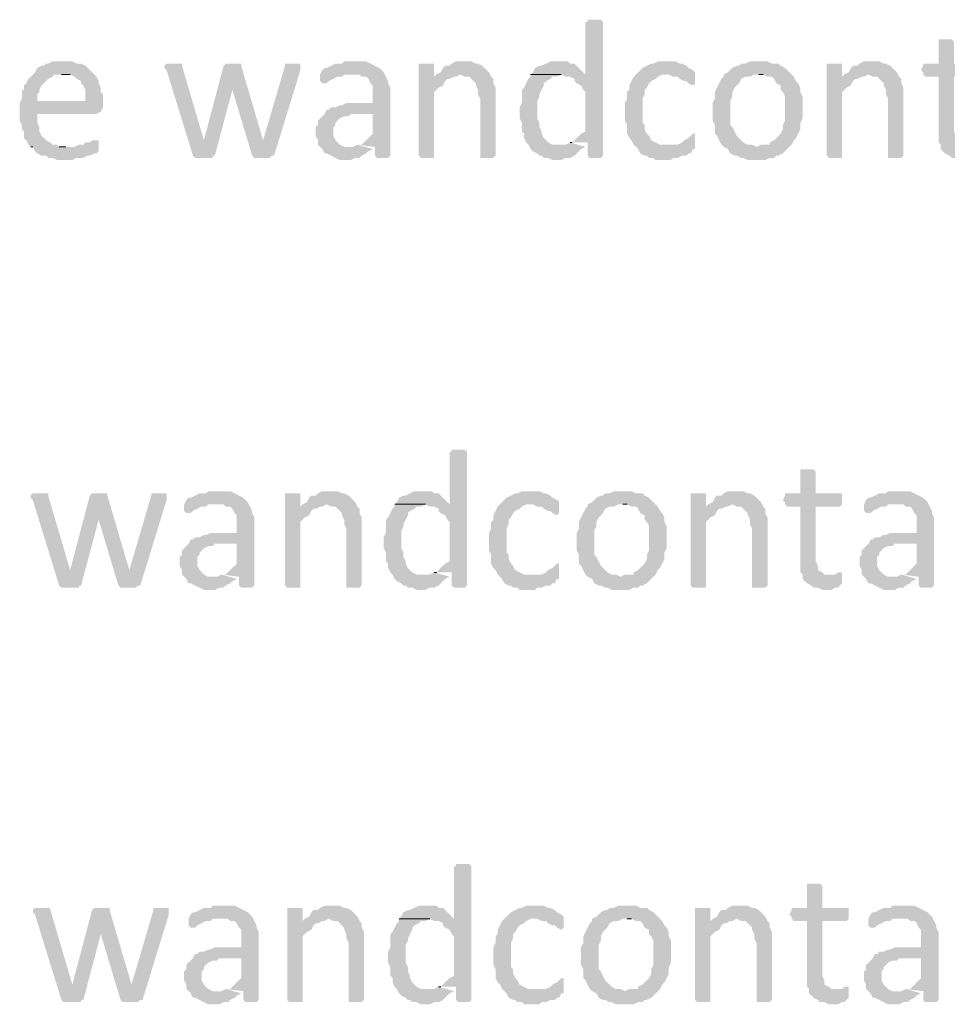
# Model space of a CAD drawing. Header units: millimetres. Extents: x -197899 to 120983, y -4228 to 45370.
# Tile 143 of 200: x -133171 to -131380, y 26245 to 28146. Entities that reach past the tile are written whole.
import ezdxf

# ---------------------------------------------------------------- set-up
doc = ezdxf.new("R2010")
doc.units = ezdxf.units.MM
for name, color, linetype in [('AL63----', 7, 'Continuous'), ('PDF_Geometry', 8, 'Continuous'), ('PDF_Solid Fills', 8, 'Continuous')]:
    doc.layers.add(name, color=color, linetype=linetype)

# ---------------------------------------------------------------- blocks, each defined once
blk = doc.blocks.new('A$C01523A58')
at = {"layer": 'PDF_Solid Fills'}
for points in [[(30111.6, -1007.6), (30099, -1007.6), (30099, -1011.8), (30094.7, -1011.8), (30094.7, -1113.4), (29988.9, -1113.4), (30048.1, -1113.4), (30056.6, -1117.6), (30065.1, -1117.6), (30073.6, -1121.8), (30073.6, -1126.1), (30077.8, -1130.3), (30086.2, -1134.6), (30090.5, -1143), (30094.7, -1147.2), (30094.7, -1223.5), (30086.2, -1227.7), (30082, -1231.9), (30082, -1231.9), (30073.6, -1240.4), (30069.3, -1244.6), (30065.1, -1244.6), (30099, -1244.6), (30099, -1270), (30099, -1270), (30103.1, -1274.3), (30124.4, -1274.3), (30128.5, -1270), (30128.5, -1011.8), (30128.5, -1011.8), (30124.4, -1007.6), (30120.1, -1007.6)], [(30788.9, -1045.7), (30776.3, -1045.7), (30776.3, -1049.9), (30776.3, -1092.3), (30746.6, -1092.3), (30746.6, -1096.4), (30742.4, -1104.9), (30746.6, -1109.2), (30746.6, -1113.4), (30750.9, -1117.6), (30776.3, -1117.6), (30776.3, -1244.6), (30780.5, -1248.9), (30780.5, -1257.3), (30784.7, -1261.6), (30788.9, -1265.8), (30797.4, -1270), (30801.7, -1274.3), (30810.1, -1274.3), (30818.6, -1278.5), (30835.5, -1278.5), (30844, -1274.3), (30848.2, -1274.3), (30852.5, -1270), (30856.7, -1265.8), (30856.7, -1253.1), (30831.3, -1248.9), (30822.8, -1248.9), (30818.6, -1244.6), (30810.1, -1240.4), (30810.1, -1231.9), (30805.9, -1223.5), (30805.9, -1117.6), (30852.5, -1117.6), (30856.7, -1113.4), (30856.7, -1092.3), (30805.9, -1092.3), (30805.9, -1049.9), (30805.9, -1049.9), (30801.7, -1045.7), (30797.4, -1045.7)], [(29087.2, -1088), (29066, -1088), (29057.6, -1092.3), (29053.3, -1092.3), (29049.1, -1096.4), (29044.8, -1096.4), (29036.3, -1100.7), (29032.1, -1109.2), (29027.9, -1113.4), (29023.7, -1117.6), (29019.4, -1121.8), (29015.2, -1130.3), (29010.9, -1134.6), (29010.9, -1143), (29006.7, -1143), (29006.7, -1160), (29002.5, -1168.4), (29036.3, -1164.2), (29036.3, -1151.5), (29040.6, -1147.2), (29040.6, -1143), (29044.8, -1134.6), (29049.1, -1130.3), (29053.3, -1126.1), (29057.6, -1121.8), (29066, -1117.6), (29070.2, -1113.4), (29146.4, -1113.4), (29142.2, -1109.2), (29133.7, -1100.7), (29129.5, -1096.4), (29121, -1092.3), (29112.5, -1092.3), (29104.1, -1088), (29095.6, -1088)], [(29298.9, -1092.3), (29286.1, -1092.3), (29281.9, -1096.4), (29281.9, -1100.7), (29286.1, -1104.9), (29336.9, -1270), (29358.1, -1240.4), (29358.1, -1240.4), (29315.8, -1096.4), (29315.8, -1092.3), (29307.3, -1092.3)], [(29396.2, -1096.4), (29358.1, -1240.4), (29358.1, -1240.4), (29336.9, -1270), (29336.9, -1270), (29341.2, -1274.3), (29375.1, -1274.3), (29375.1, -1270), (29379.2, -1270), (29413.1, -1143), (29413.1, -1143)], [(29413.1, -1092.3), (29400.4, -1092.3), (29396.2, -1096.4), (29413.1, -1143), (29413.1, -1143), (29451.2, -1270), (29472.4, -1240.4), (29472.4, -1240.4), (29430.1, -1096.4), (29430.1, -1092.3), (29421.6, -1092.3)], [(29531.7, -1092.3), (29514.7, -1092.3), (29514.7, -1096.4), (29472.4, -1240.4), (29472.4, -1240.4), (29451.2, -1270), (29451.2, -1270), (29455.5, -1274.3), (29485.1, -1274.3), (29489.3, -1270), (29493.6, -1270), (29544.4, -1104.9), (29544.4, -1092.3), (29535.9, -1092.3)], [(29650.2, -1088), (29629, -1088), (29624.8, -1092.3), (29612.1, -1092.3), (29603.6, -1096.4), (29595.1, -1100.7), (29591, -1100.7), (29586.7, -1104.9), (29582.5, -1113.4), (29658.7, -1113.4), (29662.9, -1117.6), (29671.3, -1117.6), (29675.6, -1121.8), (29679.8, -1130.3), (29684.1, -1134.6), (29684.1, -1168.4), (29633.3, -1168.4), (29624.8, -1172.7), (29620.5, -1172.7), (29612.1, -1176.9), (29603.6, -1176.9), (29599.4, -1181.1), (29595.1, -1181.1), (29591, -1189.6), (29684.1, -1189.6), (29684.1, -1227.7), (29679.8, -1231.9), (29675.6, -1236.1), (29667.2, -1244.6), (29662.9, -1248.9), (29654.4, -1248.9), (29688.3, -1253.1), (29688.3, -1270), (29692.6, -1274.3), (29713.7, -1274.3), (29717.9, -1270), (29717.9, -1138.8), (29713.7, -1130.3), (29713.7, -1126.1), (29713.7, -1126.1), (29709.5, -1117.6), (29705.2, -1109.2), (29701, -1104.9), (29701, -1104.9), (29696.8, -1100.7), (29688.3, -1096.4), (29679.8, -1092.3), (29679.8, -1092.3), (29671.3, -1088), (29658.7, -1088)], [(29785.7, -1092.3), (29773, -1092.3), (29773, -1270), (29773, -1270), (29777.2, -1274.3), (29802.6, -1274.3), (29802.6, -1270), (29802.6, -1147.2), (29806.9, -1143), (29811.1, -1138.8), (29819.5, -1134.6), (29823.8, -1126.1), (29828, -1121.8), (29832.3, -1121.8), (29802.6, -1117.6), (29802.6, -1092.3), (29794.1, -1092.3)], [(29861.8, -1088), (29844.9, -1088), (29836.4, -1092.3), (29832.3, -1096.4), (29823.8, -1096.4), (29819.5, -1100.7), (29815.3, -1109.2), (29806.9, -1113.4), (29853.4, -1113.4), (29861.8, -1117.6), (29870.3, -1117.6), (29874.6, -1121.8), (29883.1, -1130.3), (29883.1, -1134.6), (29887.2, -1143), (29887.2, -1151.5), (29891.5, -1160), (29891.5, -1270), (29891.5, -1274.3), (29916.9, -1274.3), (29921.1, -1270), (29921.1, -1164.2), (29921.1, -1138.8), (29916.9, -1130.3), (29916.9, -1121.8), (29912.6, -1117.6), (29908.5, -1109.2), (29908.5, -1109.2), (29900, -1100.7), (29895.7, -1096.4), (29887.2, -1092.3), (29883.1, -1092.3), (29874.6, -1088), (29870.3, -1088)], [(30043.9, -1088), (30027, -1088), (30018.5, -1092.3), (30010, -1096.4), (30005.8, -1096.4), (29997.3, -1100.7), (29993.1, -1109.2), (29988.9, -1113.4), (30094.7, -1113.4), (30090.5, -1109.2), (30082, -1100.7), (30077.8, -1096.4), (30073.6, -1092.3), (30065.1, -1092.3), (30060.8, -1088), (30052.4, -1088)], [(30251.3, -1088), (30234.4, -1088), (30226, -1092.3), (30221.7, -1092.3), (30213.2, -1096.4), (30204.8, -1100.7), (30200.6, -1104.9), (30196.3, -1109.2), (30192.1, -1113.4), (30255.6, -1113.4), (30264, -1117.6), (30272.5, -1117.6), (30276.7, -1121.8), (30285.2, -1126.1), (30289.4, -1126.1), (30293.7, -1130.3), (30302.1, -1134.6), (30306.4, -1130.3), (30306.4, -1109.2), (30302.1, -1104.9), (30302.1, -1104.9), (30293.7, -1100.7), (30289.4, -1096.4), (30281, -1092.3), (30276.7, -1092.3), (30268.3, -1088), (30259.8, -1088)], [(30429.1, -1088), (30412.2, -1088), (30403.7, -1092.3), (30395.2, -1092.3), (30391, -1096.4), (30386.8, -1096.4), (30378.3, -1100.7), (30374.1, -1104.9), (30369.8, -1109.2), (30361.4, -1113.4), (30361.4, -1117.6), (30357.2, -1121.8), (30352.9, -1130.3), (30348.7, -1138.8), (30344.5, -1147.2), (30344.5, -1160), (30340.3, -1168.4), (30340.3, -1185.4), (30340.3, -1202.3), (30344.5, -1210.8), (30344.5, -1227.7), (30348.7, -1231.9), (30352.9, -1240.4), (30357.2, -1248.9), (30361.4, -1253.1), (30424.9, -1253.1), (30416.4, -1248.9), (30408, -1248.9), (30399.5, -1244.6), (30395.2, -1240.4), (30391, -1236.1), (30386.8, -1231.9), (30382.6, -1223.5), (30378.3, -1215), (30374.1, -1210.8), (30374.1, -1164.2), (30378.3, -1155.7), (30378.3, -1147.2), (30382.6, -1138.8), (30386.8, -1134.6), (30391, -1130.3), (30395.2, -1121.8), (30403.7, -1117.6), (30412.2, -1117.6), (30420.6, -1113.4), (30492.6, -1113.4), (30484.2, -1104.9), (30479.9, -1100.7), (30471.5, -1096.4), (30467.3, -1092.3), (30454.5, -1092.3), (30446.1, -1088), (30437.6, -1088)], [(30573.1, -1092.3), (30560.4, -1092.3), (30560.4, -1270), (30560.4, -1270), (30564.6, -1274.3), (30590, -1274.3), (30590, -1270), (30590, -1147.2), (30594.2, -1143), (30598.5, -1138.8), (30606.9, -1134.6), (30611.2, -1126.1), (30615.4, -1121.8), (30619.6, -1121.8), (30590, -1117.6), (30590, -1092.3), (30581.6, -1092.3)], [(30649.3, -1088), (30632.3, -1088), (30623.9, -1092.3), (30619.6, -1096.4), (30611.2, -1096.4), (30606.9, -1100.7), (30602.7, -1109.2), (30594.2, -1113.4), (30640.8, -1113.4), (30649.3, -1117.6), (30657.7, -1117.6), (30661.9, -1121.8), (30670.4, -1130.3), (30670.4, -1134.6), (30674.7, -1143), (30674.7, -1151.5), (30678.9, -1160), (30678.9, -1270), (30678.9, -1274.3), (30704.3, -1274.3), (30708.6, -1270), (30708.6, -1164.2), (30708.6, -1138.8), (30704.3, -1130.3), (30704.3, -1121.8), (30700.1, -1117.6), (30695.8, -1109.2), (30695.8, -1109.2), (30687.3, -1100.7), (30683.1, -1096.4), (30674.7, -1092.3), (30670.4, -1092.3), (30661.9, -1088), (30657.7, -1088)], [(29146.4, -1113.4), (29083, -1113.4), (29099.9, -1113.4), (29108.4, -1117.6), (29112.5, -1121.8), (29121, -1126.1), (29121, -1130.3), (29125.3, -1134.6), (29129.5, -1143), (29129.5, -1164.2), (29036.3, -1164.2), (29002.5, -1168.4), (29002.5, -1185.4), (29002.5, -1202.3), (29006.7, -1210.8), (29006.7, -1219.2), (29010.9, -1223.5), (29010.9, -1236.1), (29015.2, -1240.4), (29019.4, -1248.9), (29023.7, -1253.1), (29091.4, -1253.1), (29078.7, -1253.1), (29074.5, -1248.9), (29066, -1248.9), (29061.8, -1244.6), (29053.3, -1240.4), (29049.1, -1236.1), (29044.8, -1231.9), (29040.6, -1223.5), (29040.6, -1215), (29040.6, -1215), (29036.3, -1206.5), (29036.3, -1189.6), (29150.7, -1189.6), (29159.1, -1185.4), (29159.1, -1185.4), (29163.3, -1176.9), (29163.3, -1168.4), (29163.3, -1151.5), (29159.1, -1147.2), (29159.1, -1138.8), (29154.9, -1130.3), (29154.9, -1126.1), (29150.7, -1117.6)], [(29582.5, -1113.4), (29582.5, -1126.1), (29586.7, -1130.3), (29595.1, -1130.3), (29599.4, -1126.1), (29607.9, -1121.8), (29607.9, -1121.8), (29616.4, -1117.6), (29624.8, -1117.6), (29629, -1113.4), (29645.9, -1113.4)], [(29806.9, -1113.4), (29802.6, -1117.6), (29832.3, -1121.8), (29840.7, -1117.6), (29844.9, -1117.6), (29853.4, -1113.4)], [(29988.9, -1113.4), (29988.9, -1117.6), (29984.6, -1121.8), (29980.4, -1130.3), (29976.2, -1138.8), (29971.9, -1143), (29971.9, -1168.4), (29967.7, -1176.9), (29967.7, -1198.1), (29971.9, -1206.5), (29971.9, -1223.5), (29976.2, -1227.7), (29976.2, -1236.1), (29980.4, -1244.6), (29984.6, -1248.9), (29988.9, -1257.3), (29993.1, -1261.6), (30001.6, -1265.8), (30005.8, -1270), (30010, -1270), (30014.3, -1274.3), (30022.7, -1274.3), (30031.2, -1278.5), (30048.1, -1278.5), (30056.6, -1274.3), (30065.1, -1274.3), (30073.6, -1270), (30077.8, -1265.8), (30082, -1261.6), (30086.2, -1257.3), (30094.7, -1253.1), (30043.9, -1248.9), (30031.2, -1248.9), (30022.7, -1244.6), (30018.5, -1240.4), (30014.3, -1236.1), (30010, -1227.7), (30010, -1223.5), (30005.8, -1215), (30005.8, -1206.5), (30005.8, -1206.5), (30001.6, -1198.1), (30001.6, -1181.1), (30001.6, -1164.2), (30005.8, -1155.7), (30005.8, -1151.5), (30010, -1143), (30014.3, -1134.6), (30014.3, -1130.3), (30018.5, -1126.1), (30027, -1121.8), (30031.2, -1117.6), (30039.7, -1117.6), (30048.1, -1113.4)], [(30192.1, -1113.4), (30187.8, -1117.6), (30183.6, -1126.1), (30179.3, -1134.6), (30179.3, -1143), (30175.1, -1147.2), (30175.1, -1160), (30170.9, -1168.4), (30170.9, -1185.4), (30170.9, -1202.3), (30175.1, -1210.8), (30175.1, -1227.7), (30179.3, -1236.1), (30183.6, -1240.4), (30187.8, -1248.9), (30192.1, -1253.1), (30196.3, -1257.3), (30200.6, -1265.8), (30209, -1270), (30213.2, -1270), (30217.5, -1274.3), (30226, -1274.3), (30230.2, -1278.5), (30259.8, -1278.5), (30264, -1274.3), (30272.5, -1274.3), (30281, -1270), (30289.4, -1270), (30293.7, -1265.8), (30297.9, -1265.8), (30302.1, -1257.3), (30306.4, -1257.3), (30306.4, -1253.1), (30251.3, -1248.9), (30238.6, -1248.9), (30230.2, -1244.6), (30230.2, -1244.6), (30221.7, -1240.4), (30217.5, -1231.9), (30213.2, -1227.7), (30209, -1219.2), (30209, -1210.8), (30204.8, -1206.5), (30204.8, -1160), (30209, -1151.5), (30209, -1143), (30213.2, -1138.8), (30217.5, -1130.3), (30217.5, -1130.3), (30221.7, -1126.1), (30230.2, -1121.8), (30234.4, -1117.6), (30242.9, -1113.4), (30251.3, -1113.4)], [(30492.6, -1113.4), (30429.1, -1113.4), (30437.6, -1113.4), (30446.1, -1117.6), (30454.5, -1117.6), (30458.8, -1121.8), (30463, -1130.3), (30471.5, -1134.6), (30471.5, -1143), (30475.7, -1147.2), (30479.9, -1155.7), (30479.9, -1202.3), (30475.7, -1210.8), (30475.7, -1219.2), (30471.5, -1227.7), (30467.3, -1231.9), (30463, -1236.1), (30458.8, -1240.4), (30450.3, -1244.6), (30450.3, -1248.9), (30433.4, -1248.9), (30424.9, -1253.1), (30361.4, -1253.1), (30369.8, -1257.3), (30374.1, -1265.8), (30382.6, -1270), (30386.8, -1270), (30395.2, -1274.3), (30399.5, -1274.3), (30408, -1278.5), (30441.8, -1278.5), (30450.3, -1274.3), (30458.8, -1274.3), (30463, -1270), (30467.3, -1270), (30475.7, -1265.8), (30479.9, -1261.6), (30484.2, -1257.3), (30492.6, -1248.9), (30492.6, -1248.9), (30496.9, -1240.4), (30501.1, -1236.1), (30505.3, -1227.7), (30509.6, -1219.2), (30509.6, -1206.5), (30513.8, -1198.1), (30513.8, -1181.1), (30513.8, -1155.7), (30509.6, -1147.2), (30509.6, -1138.8), (30505.3, -1130.3), (30501.1, -1126.1), (30496.9, -1117.6)], [(30594.2, -1113.4), (30590, -1117.6), (30619.6, -1121.8), (30628.1, -1117.6), (30632.3, -1117.6), (30640.8, -1113.4)], [(29591, -1189.6), (29586.7, -1193.8), (29582.5, -1198.1), (29578.2, -1202.3), (29578.2, -1210.8), (29574, -1215), (29574, -1231.9), (29578.2, -1240.4), (29578.2, -1248.9), (29582.5, -1253.1), (29586.7, -1257.3), (29591, -1265.8), (29595.1, -1265.8), (29603.6, -1270), (29612.1, -1274.3), (29612.1, -1274.3), (29620.5, -1278.5), (29641.8, -1278.5), (29650.2, -1274.3), (29658.7, -1274.3), (29662.9, -1270), (29662.9, -1270), (29671.3, -1265.8), (29675.6, -1261.6), (29684.1, -1257.3), (29641.8, -1253.1), (29629, -1253.1), (29620.5, -1248.9), (29616.4, -1244.6), (29616.4, -1244.6), (29612.1, -1240.4), (29607.9, -1231.9), (29607.9, -1215), (29612.1, -1210.8), (29612.1, -1206.5), (29620.5, -1198.1), (29620.5, -1198.1), (29629, -1193.8), (29637.5, -1193.8), (29641.8, -1189.6), (29684.1, -1189.6)], [(30302.1, -1227.7), (30297.9, -1231.9), (30293.7, -1236.1), (30285.2, -1240.4), (30285.2, -1240.4), (30281, -1244.6), (30272.5, -1248.9), (30251.3, -1248.9), (30306.4, -1253.1), (30306.4, -1227.7)], [(29150.7, -1240.4), (29142.2, -1240.4), (29137.9, -1244.6), (29129.5, -1244.6), (29125.3, -1248.9), (29116.8, -1248.9), (29108.4, -1253.1), (29023.7, -1253.1), (29027.9, -1253.1), (29032.1, -1261.6), (29036.3, -1265.8), (29044.8, -1270), (29053.3, -1270), (29057.6, -1274.3), (29066, -1274.3), (29074.5, -1278.5), (29104.1, -1278.5), (29112.5, -1274.3), (29125.3, -1274.3), (29133.7, -1270), (29137.9, -1270), (29146.4, -1265.8), (29150.7, -1265.8), (29154.9, -1261.6), (29154.9, -1257.3), (29154.9, -1240.4)], [(29849.2, -1837.3), (29836.4, -1837.3), (29836.4, -1841.6), (29832.3, -1841.6), (29832.3, -1943.1), (29726.4, -1943.1), (29785.7, -1943.1), (29794.1, -1947.4), (29802.6, -1947.4), (29811.1, -1951.6), (29811.1, -1955.8), (29815.3, -1960.1), (29823.8, -1964.3), (29828, -1972.8), (29832.3, -1977), (29832.3, -2053.2), (29823.8, -2057.5), (29819.5, -2061.6), (29819.5, -2061.6), (29811.1, -2070.1), (29806.9, -2074.4), (29802.6, -2074.4), (29836.4, -2074.4), (29836.4, -2099.8), (29836.4, -2099.8), (29840.7, -2104), (29861.8, -2104), (29866.1, -2099.8), (29866.1, -1841.6), (29866.1, -1841.6), (29861.8, -1837.3), (29857.7, -1837.3)], [(30522.3, -1875.4), (30509.6, -1875.4), (30509.6, -1879.6), (30509.6, -1921.9), (30479.9, -1921.9), (30479.9, -1926.2), (30475.7, -1934.7), (30479.9, -1938.9), (30479.9, -1943.1), (30484.2, -1947.4), (30509.6, -1947.4), (30509.6, -2074.4), (30513.8, -2078.6), (30513.8, -2087), (30518, -2091.3), (30522.3, -2095.5), (30530.7, -2099.8), (30535, -2104), (30543.4, -2104), (30551.9, -2108.2), (30568.8, -2108.2), (30577.3, -2104), (30581.6, -2104), (30585.8, -2099.8), (30590, -2095.5), (30590, -2082.9), (30564.6, -2078.6), (30556.1, -2078.6), (30551.9, -2074.4), (30543.4, -2070.1), (30543.4, -2061.6), (30539.2, -2053.2), (30539.2, -1947.4), (30585.8, -1947.4), (30590, -1943.1), (30590, -1921.9), (30539.2, -1921.9), (30539.2, -1879.6), (30539.2, -1879.6), (30535, -1875.4), (30530.7, -1875.4)], [(29387.7, -1917.7), (29366.6, -1917.7), (29362.3, -1921.9), (29349.7, -1921.9), (29341.2, -1926.2), (29332.7, -1930.4), (29328.4, -1930.4), (29324.3, -1934.7), (29320, -1943.1), (29396.2, -1943.1), (29400.4, -1947.4), (29408.9, -1947.4), (29413.1, -1951.6), (29417.4, -1960.1), (29421.6, -1964.3), (29421.6, -1998.2), (29370.8, -1998.2), (29362.3, -2002.4), (29358.1, -2002.4), (29349.7, -2006.6), (29341.2, -2006.6), (29336.9, -2010.9), (29332.7, -2010.9), (29328.4, -2019.3), (29421.6, -2019.3), (29421.6, -2057.5), (29417.4, -2061.6), (29413.1, -2065.9), (29404.6, -2074.4), (29400.4, -2078.6), (29392, -2078.6), (29425.8, -2082.9), (29425.8, -2099.8), (29430.1, -2104), (29451.2, -2104), (29455.5, -2099.8), (29455.5, -1968.5), (29451.2, -1960.1), (29451.2, -1955.8), (29451.2, -1955.8), (29447, -1947.4), (29442.8, -1938.9), (29438.5, -1934.7), (29438.5, -1934.7), (29434.3, -1930.4), (29425.8, -1926.2), (29417.4, -1921.9), (29417.4, -1921.9), (29408.9, -1917.7), (29396.2, -1917.7)], [(29603.6, -1917.7), (29586.7, -1917.7), (29578.2, -1921.9), (29574, -1926.2), (29565.6, -1926.2), (29561.3, -1930.4), (29557.1, -1938.9), (29548.6, -1943.1), (29595.1, -1943.1), (29603.6, -1947.4), (29612.1, -1947.4), (29616.4, -1951.6), (29624.8, -1960.1), (29624.8, -1964.3), (29629, -1972.8), (29629, -1981.2), (29633.3, -1989.7), (29633.3, -2099.8), (29633.3, -2104), (29658.7, -2104), (29662.9, -2099.8), (29662.9, -1993.9), (29662.9, -1968.5), (29658.7, -1960.1), (29658.7, -1951.6), (29654.4, -1947.4), (29650.2, -1938.9), (29650.2, -1938.9), (29641.8, -1930.4), (29637.5, -1926.2), (29629, -1921.9), (29624.8, -1921.9), (29616.4, -1917.7), (29612.1, -1917.7)], [(29781.4, -1917.7), (29764.5, -1917.7), (29756, -1921.9), (29747.6, -1926.2), (29743.3, -1926.2), (29734.9, -1930.4), (29730.6, -1938.9), (29726.4, -1943.1), (29832.3, -1943.1), (29828, -1938.9), (29819.5, -1930.4), (29815.3, -1926.2), (29811.1, -1921.9), (29802.6, -1921.9), (29798.4, -1917.7), (29789.9, -1917.7)], [(29988.9, -1917.7), (29971.9, -1917.7), (29963.5, -1921.9), (29959.2, -1921.9), (29950.8, -1926.2), (29942.3, -1930.4), (29938.1, -1934.7), (29933.9, -1938.9), (29929.6, -1943.1), (29993.1, -1943.1), (30001.6, -1947.4), (30010, -1947.4), (30014.3, -1951.6), (30022.7, -1955.8), (30027, -1955.8), (30031.2, -1960.1), (30039.7, -1964.3), (30043.9, -1960.1), (30043.9, -1938.9), (30039.7, -1934.7), (30039.7, -1934.7), (30031.2, -1930.4), (30027, -1926.2), (30018.5, -1921.9), (30014.3, -1921.9), (30005.8, -1917.7), (29997.3, -1917.7)], [(30166.7, -1917.7), (30149.7, -1917.7), (30141.3, -1921.9), (30132.8, -1921.9), (30128.5, -1926.2), (30124.4, -1926.2), (30115.9, -1930.4), (30111.6, -1934.7), (30107.4, -1938.9), (30099, -1943.1), (30099, -1947.4), (30094.7, -1951.6), (30090.5, -1960.1), (30086.2, -1968.5), (30082, -1977), (30082, -1989.7), (30077.8, -1998.2), (30077.8, -2015.1), (30077.8, -2032), (30082, -2040.5), (30082, -2057.5), (30086.2, -2061.6), (30090.5, -2070.1), (30094.7, -2078.6), (30099, -2082.9), (30162.4, -2082.9), (30153.9, -2078.6), (30145.5, -2078.6), (30137, -2074.4), (30132.8, -2070.1), (30128.5, -2065.9), (30124.4, -2061.6), (30120.1, -2053.2), (30115.9, -2044.7), (30111.6, -2040.5), (30111.6, -1993.9), (30115.9, -1985.5), (30115.9, -1977), (30120.1, -1968.5), (30124.4, -1964.3), (30128.5, -1960.1), (30132.8, -1951.6), (30141.3, -1947.4), (30149.7, -1947.4), (30158.2, -1943.1), (30230.2, -1943.1), (30221.7, -1934.7), (30217.5, -1930.4), (30209, -1926.2), (30204.8, -1921.9), (30192.1, -1921.9), (30183.6, -1917.7), (30175.1, -1917.7)], [(30386.8, -1917.7), (30369.8, -1917.7), (30361.4, -1921.9), (30357.2, -1926.2), (30348.7, -1926.2), (30344.5, -1930.4), (30340.3, -1938.9), (30331.8, -1943.1), (30378.3, -1943.1), (30386.8, -1947.4), (30395.2, -1947.4), (30399.5, -1951.6), (30408, -1960.1), (30408, -1964.3), (30412.2, -1972.8), (30412.2, -1981.2), (30416.4, -1989.7), (30416.4, -2099.8), (30416.4, -2104), (30441.8, -2104), (30446.1, -2099.8), (30446.1, -1993.9), (30446.1, -1968.5), (30441.8, -1960.1), (30441.8, -1951.6), (30437.6, -1947.4), (30433.4, -1938.9), (30433.4, -1938.9), (30424.9, -1930.4), (30420.6, -1926.2), (30412.2, -1921.9), (30408, -1921.9), (30399.5, -1917.7), (30395.2, -1917.7)], [(30700.1, -1917.7), (30678.9, -1917.7), (30674.7, -1921.9), (30661.9, -1921.9), (30653.5, -1926.2), (30645, -1930.4), (30640.8, -1930.4), (30636.5, -1934.7), (30632.3, -1943.1), (30708.6, -1943.1), (30712.8, -1947.4), (30721.2, -1947.4), (30725.5, -1951.6), (30729.7, -1960.1), (30734, -1964.3), (30734, -1998.2), (30683.1, -1998.2), (30674.7, -2002.4), (30670.4, -2002.4), (30661.9, -2006.6), (30653.5, -2006.6), (30649.3, -2010.9), (30645, -2010.9), (30640.8, -2019.3), (30734, -2019.3), (30734, -2057.5), (30729.7, -2061.6), (30725.5, -2065.9), (30717, -2074.4), (30712.8, -2078.6), (30704.3, -2078.6), (30738.2, -2082.9), (30738.2, -2099.8), (30742.4, -2104), (30763.6, -2104), (30767.8, -2099.8), (30767.8, -1968.5), (30763.6, -1960.1), (30763.6, -1955.8), (30763.6, -1955.8), (30759.3, -1947.4), (30755.1, -1938.9), (30750.9, -1934.7), (30750.9, -1934.7), (30746.6, -1930.4), (30738.2, -1926.2), (30729.7, -1921.9), (30729.7, -1921.9), (30721.2, -1917.7), (30708.6, -1917.7)], [(29040.6, -1921.9), (29027.9, -1921.9), (29023.7, -1926.2), (29023.7, -1930.4), (29027.9, -1934.7), (29078.7, -2099.8), (29099.9, -2070.1), (29099.9, -2070.1), (29057.6, -1926.2), (29057.6, -1921.9), (29049.1, -1921.9)], [(29137.9, -1926.2), (29099.9, -2070.1), (29099.9, -2070.1), (29078.7, -2099.8), (29078.7, -2099.8), (29083, -2104), (29116.8, -2104), (29116.8, -2099.8), (29121, -2099.8), (29154.9, -1972.8), (29154.9, -1972.8)], [(29154.9, -1921.9), (29142.2, -1921.9), (29137.9, -1926.2), (29154.9, -1972.8), (29154.9, -1972.8), (29193, -2099.8), (29214.2, -2070.1), (29214.2, -2070.1), (29171.8, -1926.2), (29171.8, -1921.9), (29163.3, -1921.9)], [(29273.4, -1921.9), (29256.5, -1921.9), (29256.5, -1926.2), (29214.2, -2070.1), (29214.2, -2070.1), (29193, -2099.8), (29193, -2099.8), (29197.2, -2104), (29226.9, -2104), (29231.1, -2099.8), (29235.3, -2099.8), (29286.1, -1934.7), (29286.1, -1921.9), (29277.6, -1921.9)], [(29527.4, -1921.9), (29514.7, -1921.9), (29514.7, -2099.8), (29514.7, -2099.8), (29519, -2104), (29544.4, -2104), (29544.4, -2099.8), (29544.4, -1977), (29548.6, -1972.8), (29552.8, -1968.5), (29561.3, -1964.3), (29565.6, -1955.8), (29569.7, -1951.6), (29574, -1951.6), (29544.4, -1947.4), (29544.4, -1921.9), (29535.9, -1921.9)], [(30310.6, -1921.9), (30297.9, -1921.9), (30297.9, -2099.8), (30297.9, -2099.8), (30302.1, -2104), (30327.5, -2104), (30327.5, -2099.8), (30327.5, -1977), (30331.8, -1972.8), (30336, -1968.5), (30344.5, -1964.3), (30348.7, -1955.8), (30352.9, -1951.6), (30357.2, -1951.6), (30327.5, -1947.4), (30327.5, -1921.9), (30319.1, -1921.9)], [(29320, -1943.1), (29320, -1955.8), (29324.3, -1960.1), (29332.7, -1960.1), (29336.9, -1955.8), (29345.4, -1951.6), (29345.4, -1951.6), (29353.8, -1947.4), (29362.3, -1947.4), (29366.6, -1943.1), (29383.5, -1943.1)], [(29548.6, -1943.1), (29544.4, -1947.4), (29574, -1951.6), (29582.5, -1947.4), (29586.7, -1947.4), (29595.1, -1943.1)], [(29726.4, -1943.1), (29726.4, -1947.4), (29722.2, -1951.6), (29717.9, -1960.1), (29713.7, -1968.5), (29709.5, -1972.8), (29709.5, -1998.2), (29705.2, -2006.6), (29705.2, -2027.8), (29709.5, -2036.2), (29709.5, -2053.2), (29713.7, -2057.5), (29713.7, -2065.9), (29717.9, -2074.4), (29722.2, -2078.6), (29726.4, -2087), (29730.6, -2091.3), (29739.1, -2095.5), (29743.3, -2099.8), (29747.6, -2099.8), (29751.8, -2104), (29760.3, -2104), (29768.7, -2108.2), (29785.7, -2108.2), (29794.1, -2104), (29802.6, -2104), (29811.1, -2099.8), (29815.3, -2095.5), (29819.5, -2091.3), (29823.8, -2087), (29832.3, -2082.9), (29781.4, -2078.6), (29768.7, -2078.6), (29760.3, -2074.4), (29756, -2070.1), (29751.8, -2065.9), (29747.6, -2057.5), (29747.6, -2053.2), (29743.3, -2044.7), (29743.3, -2036.2), (29743.3, -2036.2), (29739.1, -2027.8), (29739.1, -2010.9), (29739.1, -1993.9), (29743.3, -1985.5), (29743.3, -1981.2), (29747.6, -1972.8), (29751.8, -1964.3), (29751.8, -1960.1), (29756, -1955.8), (29764.5, -1951.6), (29768.7, -1947.4), (29777.2, -1947.4), (29785.7, -1943.1)], [(29929.6, -1943.1), (29925.4, -1947.4), (29921.1, -1955.8), (29916.9, -1964.3), (29916.9, -1972.8), (29912.6, -1977), (29912.6, -1989.7), (29908.5, -1998.2), (29908.5, -2015.1), (29908.5, -2032), (29912.6, -2040.5), (29912.6, -2057.5), (29916.9, -2065.9), (29921.1, -2070.1), (29925.4, -2078.6), (29929.6, -2082.9), (29933.9, -2087), (29938.1, -2095.5), (29946.5, -2099.8), (29950.8, -2099.8), (29955, -2104), (29963.5, -2104), (29967.7, -2108.2), (29997.3, -2108.2), (30001.6, -2104), (30010, -2104), (30018.5, -2099.8), (30027, -2099.8), (30031.2, -2095.5), (30035.4, -2095.5), (30039.7, -2087), (30043.9, -2087), (30043.9, -2082.9), (29988.9, -2078.6), (29976.2, -2078.6), (29967.7, -2074.4), (29967.7, -2074.4), (29959.2, -2070.1), (29955, -2061.6), (29950.8, -2057.5), (29946.5, -2049), (29946.5, -2040.5), (29942.3, -2036.2), (29942.3, -1989.7), (29946.5, -1981.2), (29946.5, -1972.8), (29950.8, -1968.5), (29955, -1960.1), (29955, -1960.1), (29959.2, -1955.8), (29967.7, -1951.6), (29971.9, -1947.4), (29980.4, -1943.1), (29988.9, -1943.1)], [(30230.2, -1943.1), (30166.7, -1943.1), (30175.1, -1943.1), (30183.6, -1947.4), (30192.1, -1947.4), (30196.3, -1951.6), (30200.6, -1960.1), (30209, -1964.3), (30209, -1972.8), (30213.2, -1977), (30217.5, -1985.5), (30217.5, -2032), (30213.2, -2040.5), (30213.2, -2049), (30209, -2057.5), (30204.8, -2061.6), (30200.6, -2065.9), (30196.3, -2070.1), (30187.8, -2074.4), (30187.8, -2078.6), (30170.9, -2078.6), (30162.4, -2082.9), (30099, -2082.9), (30107.4, -2087), (30111.6, -2095.5), (30120.1, -2099.8), (30124.4, -2099.8), (30132.8, -2104), (30137, -2104), (30145.5, -2108.2), (30179.3, -2108.2), (30187.8, -2104), (30196.3, -2104), (30200.6, -2099.8), (30204.8, -2099.8), (30213.2, -2095.5), (30217.5, -2091.3), (30221.7, -2087), (30230.2, -2078.6), (30230.2, -2078.6), (30234.4, -2070.1), (30238.6, -2065.9), (30242.9, -2057.5), (30247.1, -2049), (30247.1, -2036.2), (30251.3, -2027.8), (30251.3, -2010.9), (30251.3, -1985.5), (30247.1, -1977), (30247.1, -1968.5), (30242.9, -1960.1), (30238.6, -1955.8), (30234.4, -1947.4)], [(30331.8, -1943.1), (30327.5, -1947.4), (30357.2, -1951.6), (30365.7, -1947.4), (30369.8, -1947.4), (30378.3, -1943.1)], [(30632.3, -1943.1), (30632.3, -1955.8), (30636.5, -1960.1), (30645, -1960.1), (30649.3, -1955.8), (30657.7, -1951.6), (30657.7, -1951.6), (30666.2, -1947.4), (30674.7, -1947.4), (30678.9, -1943.1), (30695.8, -1943.1)], [(29328.4, -2019.3), (29324.3, -2023.6), (29320, -2027.8), (29315.8, -2032), (29315.8, -2040.5), (29311.5, -2044.7), (29311.5, -2061.6), (29315.8, -2070.1), (29315.8, -2078.6), (29320, -2082.9), (29324.3, -2087), (29328.4, -2095.5), (29332.7, -2095.5), (29341.2, -2099.8), (29349.7, -2104), (29349.7, -2104), (29358.1, -2108.2), (29379.2, -2108.2), (29387.7, -2104), (29396.2, -2104), (29400.4, -2099.8), (29400.4, -2099.8), (29408.9, -2095.5), (29413.1, -2091.3), (29421.6, -2087), (29379.2, -2082.9), (29366.6, -2082.9), (29358.1, -2078.6), (29353.8, -2074.4), (29353.8, -2074.4), (29349.7, -2070.1), (29345.4, -2061.6), (29345.4, -2044.7), (29349.7, -2040.5), (29349.7, -2036.2), (29358.1, -2027.8), (29358.1, -2027.8), (29366.6, -2023.6), (29375.1, -2023.6), (29379.2, -2019.3), (29421.6, -2019.3)], [(30640.8, -2019.3), (30636.5, -2023.6), (30632.3, -2027.8), (30628.1, -2032), (30628.1, -2040.5), (30623.9, -2044.7), (30623.9, -2061.6), (30628.1, -2070.1), (30628.1, -2078.6), (30632.3, -2082.9), (30636.5, -2087), (30640.8, -2095.5), (30645, -2095.5), (30653.5, -2099.8), (30661.9, -2104), (30661.9, -2104), (30670.4, -2108.2), (30691.6, -2108.2), (30700.1, -2104), (30708.6, -2104), (30712.8, -2099.8), (30712.8, -2099.8), (30721.2, -2095.5), (30725.5, -2091.3), (30734, -2087), (30691.6, -2082.9), (30678.9, -2082.9), (30670.4, -2078.6), (30666.2, -2074.4), (30666.2, -2074.4), (30661.9, -2070.1), (30657.7, -2061.6), (30657.7, -2044.7), (30661.9, -2040.5), (30661.9, -2036.2), (30670.4, -2027.8), (30670.4, -2027.8), (30678.9, -2023.6), (30687.3, -2023.6), (30691.6, -2019.3), (30734, -2019.3)], [(30039.7, -2057.5), (30035.4, -2061.6), (30031.2, -2065.9), (30022.7, -2070.1), (30022.7, -2070.1), (30018.5, -2074.4), (30010, -2078.6), (29988.9, -2078.6), (30043.9, -2082.9), (30043.9, -2057.5)], [(30585.8, -2074.4), (30581.6, -2074.4), (30577.3, -2078.6), (30564.6, -2078.6), (30590, -2082.9), (30590, -2074.4)], [(29857.7, -2637.4), (29844.9, -2637.4), (29844.9, -2641.6), (29840.7, -2641.6), (29840.7, -2743.2), (29734.9, -2743.2), (29794.1, -2743.2), (29802.6, -2747.4), (29811.1, -2747.4), (29819.5, -2751.7), (29819.5, -2755.9), (29823.8, -2760.2), (29832.3, -2764.4), (29836.4, -2772.8), (29840.7, -2777.1), (29840.7, -2853.3), (29832.3, -2857.5), (29828, -2861.8), (29828, -2861.8), (29819.5, -2870.2), (29815.3, -2874.5), (29811.1, -2874.5), (29844.9, -2874.5), (29844.9, -2899.9), (29844.9, -2899.9), (29849.2, -2904.1), (29870.3, -2904.1), (29874.6, -2899.9), (29874.6, -2641.6), (29874.6, -2641.6), (29870.3, -2637.4), (29866.1, -2637.4)], [(30535, -2675.5), (30522.3, -2675.5), (30522.3, -2679.7), (30522.3, -2722.1), (30492.6, -2722.1), (30492.6, -2726.3), (30488.4, -2734.8), (30492.6, -2739), (30492.6, -2743.2), (30496.9, -2747.4), (30522.3, -2747.4), (30522.3, -2874.5), (30526.5, -2878.7), (30526.5, -2887.1), (30530.7, -2891.4), (30535, -2895.6), (30543.4, -2899.9), (30547.7, -2904.1), (30556.1, -2904.1), (30564.6, -2908.3), (30581.6, -2908.3), (30590, -2904.1), (30594.2, -2904.1), (30598.5, -2899.9), (30602.7, -2895.6), (30602.7, -2882.9), (30577.3, -2878.7), (30568.8, -2878.7), (30564.6, -2874.5), (30556.1, -2870.2), (30556.1, -2861.8), (30551.9, -2853.3), (30551.9, -2747.4), (30598.5, -2747.4), (30602.7, -2743.2), (30602.7, -2722.1), (30551.9, -2722.1), (30551.9, -2679.7), (30551.9, -2679.7), (30547.7, -2675.5), (30543.4, -2675.5)], [(29396.2, -2717.9), (29375.1, -2717.9), (29370.8, -2722.1), (29358.1, -2722.1), (29349.7, -2726.3), (29341.2, -2730.5), (29336.9, -2730.5), (29332.7, -2734.8), (29328.4, -2743.2), (29404.6, -2743.2), (29408.9, -2747.4), (29417.4, -2747.4), (29421.6, -2751.7), (29425.8, -2760.2), (29430.1, -2764.4), (29430.1, -2798.2), (29379.2, -2798.2), (29370.8, -2802.5), (29366.6, -2802.5), (29358.1, -2806.7), (29349.7, -2806.7), (29345.4, -2811), (29341.2, -2811), (29336.9, -2819.4), (29430.1, -2819.4), (29430.1, -2857.5), (29425.8, -2861.8), (29421.6, -2866), (29413.1, -2874.5), (29408.9, -2878.7), (29400.4, -2878.7), (29434.3, -2882.9), (29434.3, -2899.9), (29438.5, -2904.1), (29459.7, -2904.1), (29463.9, -2899.9), (29463.9, -2768.6), (29459.7, -2760.2), (29459.7, -2755.9), (29459.7, -2755.9), (29455.5, -2747.4), (29451.2, -2739), (29447, -2734.8), (29447, -2734.8), (29442.8, -2730.5), (29434.3, -2726.3), (29425.8, -2722.1), (29425.8, -2722.1), (29417.4, -2717.9), (29404.6, -2717.9)], [(29607.9, -2717.9), (29591, -2717.9), (29582.5, -2722.1), (29578.2, -2726.3), (29569.7, -2726.3), (29565.6, -2730.5), (29561.3, -2739), (29552.8, -2743.2), (29599.4, -2743.2), (29607.9, -2747.4), (29616.4, -2747.4), (29620.5, -2751.7), (29629, -2760.2), (29629, -2764.4), (29633.3, -2772.8), (29633.3, -2781.3), (29637.5, -2789.8), (29637.5, -2899.9), (29637.5, -2904.1), (29662.9, -2904.1), (29667.2, -2899.9), (29667.2, -2794), (29667.2, -2768.6), (29662.9, -2760.2), (29662.9, -2751.7), (29658.7, -2747.4), (29654.4, -2739), (29654.4, -2739), (29645.9, -2730.5), (29641.8, -2726.3), (29633.3, -2722.1), (29629, -2722.1), (29620.5, -2717.9), (29616.4, -2717.9)], [(29789.9, -2717.9), (29773, -2717.9), (29764.5, -2722.1), (29756, -2726.3), (29751.8, -2726.3), (29743.3, -2730.5), (29739.1, -2739), (29734.9, -2743.2), (29840.7, -2743.2), (29836.4, -2739), (29828, -2730.5), (29823.8, -2726.3), (29819.5, -2722.1), (29811.1, -2722.1), (29806.9, -2717.9), (29798.4, -2717.9)], [(29997.3, -2717.9), (29980.4, -2717.9), (29971.9, -2722.1), (29967.7, -2722.1), (29959.2, -2726.3), (29950.8, -2730.5), (29946.5, -2734.8), (29942.3, -2739), (29938.1, -2743.2), (30001.6, -2743.2), (30010, -2747.4), (30018.5, -2747.4), (30022.7, -2751.7), (30031.2, -2755.9), (30035.4, -2755.9), (30039.7, -2760.2), (30048.1, -2764.4), (30052.4, -2760.2), (30052.4, -2739), (30048.1, -2734.8), (30048.1, -2734.8), (30039.7, -2730.5), (30035.4, -2726.3), (30027, -2722.1), (30022.7, -2722.1), (30014.3, -2717.9), (30005.8, -2717.9)], [(30175.1, -2717.9), (30158.2, -2717.9), (30149.7, -2722.1), (30141.3, -2722.1), (30137, -2726.3), (30132.8, -2726.3), (30124.4, -2730.5), (30120.1, -2734.8), (30115.9, -2739), (30107.4, -2743.2), (30107.4, -2747.4), (30103.1, -2751.7), (30099, -2760.2), (30094.7, -2768.6), (30090.5, -2777.1), (30090.5, -2789.8), (30086.2, -2798.2), (30086.2, -2815.2), (30086.2, -2832.1), (30090.5, -2840.6), (30090.5, -2857.5), (30094.7, -2861.8), (30099, -2870.2), (30103.1, -2878.7), (30107.4, -2882.9), (30170.9, -2882.9), (30162.4, -2878.7), (30153.9, -2878.7), (30145.5, -2874.5), (30141.3, -2870.2), (30137, -2866), (30132.8, -2861.8), (30128.5, -2853.3), (30124.4, -2844.8), (30120.1, -2840.6), (30120.1, -2794), (30124.4, -2785.6), (30124.4, -2777.1), (30128.5, -2768.6), (30132.8, -2764.4), (30137, -2760.2), (30141.3, -2751.7), (30149.7, -2747.4), (30158.2, -2747.4), (30166.7, -2743.2), (30238.6, -2743.2), (30230.2, -2734.8), (30226, -2730.5), (30217.5, -2726.3), (30213.2, -2722.1), (30200.6, -2722.1), (30192.1, -2717.9), (30183.6, -2717.9)], [(30395.2, -2717.9), (30378.3, -2717.9), (30369.8, -2722.1), (30365.7, -2726.3), (30357.2, -2726.3), (30352.9, -2730.5), (30348.7, -2739), (30340.3, -2743.2), (30386.8, -2743.2), (30395.2, -2747.4), (30403.7, -2747.4), (30408, -2751.7), (30416.4, -2760.2), (30416.4, -2764.4), (30420.6, -2772.8), (30420.6, -2781.3), (30424.9, -2789.8), (30424.9, -2899.9), (30424.9, -2904.1), (30450.3, -2904.1), (30454.5, -2899.9), (30454.5, -2794), (30454.5, -2768.6), (30450.3, -2760.2), (30450.3, -2751.7), (30446.1, -2747.4), (30441.8, -2739), (30441.8, -2739), (30433.4, -2730.5), (30429.1, -2726.3), (30420.6, -2722.1), (30416.4, -2722.1), (30408, -2717.9), (30403.7, -2717.9)], [(30708.6, -2717.9), (30687.3, -2717.9), (30683.1, -2722.1), (30670.4, -2722.1), (30661.9, -2726.3), (30653.5, -2730.5), (30649.3, -2730.5), (30645, -2734.8), (30640.8, -2743.2), (30717, -2743.2), (30721.2, -2747.4), (30729.7, -2747.4), (30734, -2751.7), (30738.2, -2760.2), (30742.4, -2764.4), (30742.4, -2798.2), (30691.6, -2798.2), (30683.1, -2802.5), (30678.9, -2802.5), (30670.4, -2806.7), (30661.9, -2806.7), (30657.7, -2811), (30653.5, -2811), (30649.3, -2819.4), (30742.4, -2819.4), (30742.4, -2857.5), (30738.2, -2861.8), (30734, -2866), (30725.5, -2874.5), (30721.2, -2878.7), (30712.8, -2878.7), (30746.6, -2882.9), (30746.6, -2899.9), (30750.9, -2904.1), (30772, -2904.1), (30776.3, -2899.9), (30776.3, -2768.6), (30772, -2760.2), (30772, -2755.9), (30772, -2755.9), (30767.8, -2747.4), (30763.6, -2739), (30759.3, -2734.8), (30759.3, -2734.8), (30755.1, -2730.5), (30746.6, -2726.3), (30738.2, -2722.1), (30738.2, -2722.1), (30729.7, -2717.9), (30717, -2717.9)], [(29044.8, -2722.1), (29032.1, -2722.1), (29027.9, -2726.3), (29027.9, -2730.5), (29032.1, -2734.8), (29083, -2899.9), (29104.1, -2870.2), (29104.1, -2870.2), (29061.8, -2726.3), (29061.8, -2722.1), (29053.3, -2722.1)], [(29142.2, -2726.3), (29104.1, -2870.2), (29104.1, -2870.2), (29083, -2899.9), (29083, -2899.9), (29087.2, -2904.1), (29121, -2904.1), (29121, -2899.9), (29125.3, -2899.9), (29159.1, -2772.8), (29159.1, -2772.8)], [(29159.1, -2722.1), (29146.4, -2722.1), (29142.2, -2726.3), (29159.1, -2772.8), (29159.1, -2772.8), (29197.2, -2899.9), (29218.4, -2870.2), (29218.4, -2870.2), (29176.1, -2726.3), (29176.1, -2722.1), (29167.6, -2722.1)], [(29277.6, -2722.1), (29260.7, -2722.1), (29260.7, -2726.3), (29218.4, -2870.2), (29218.4, -2870.2), (29197.2, -2899.9), (29197.2, -2899.9), (29201.5, -2904.1), (29231.1, -2904.1), (29235.3, -2899.9), (29239.6, -2899.9), (29290.4, -2734.8), (29290.4, -2722.1), (29281.9, -2722.1)], [(29531.7, -2722.1), (29519, -2722.1), (29519, -2899.9), (29519, -2899.9), (29523.2, -2904.1), (29548.6, -2904.1), (29548.6, -2899.9), (29548.6, -2777.1), (29552.8, -2772.8), (29557.1, -2768.6), (29565.6, -2764.4), (29569.7, -2755.9), (29574, -2751.7), (29578.2, -2751.7), (29548.6, -2747.4), (29548.6, -2722.1), (29540.1, -2722.1)], [(30319.1, -2722.1), (30306.4, -2722.1), (30306.4, -2899.9), (30306.4, -2899.9), (30310.6, -2904.1), (30336, -2904.1), (30336, -2899.9), (30336, -2777.1), (30340.3, -2772.8), (30344.5, -2768.6), (30352.9, -2764.4), (30357.2, -2755.9), (30361.4, -2751.7), (30365.7, -2751.7), (30336, -2747.4), (30336, -2722.1), (30327.5, -2722.1)], [(29328.4, -2743.2), (29328.4, -2755.9), (29332.7, -2760.2), (29341.2, -2760.2), (29345.4, -2755.9), (29353.8, -2751.7), (29353.8, -2751.7), (29362.3, -2747.4), (29370.8, -2747.4), (29375.1, -2743.2), (29392, -2743.2)], [(29552.8, -2743.2), (29548.6, -2747.4), (29578.2, -2751.7), (29586.7, -2747.4), (29591, -2747.4), (29599.4, -2743.2)], [(29734.9, -2743.2), (29734.9, -2747.4), (29730.6, -2751.7), (29726.4, -2760.2), (29722.2, -2768.6), (29717.9, -2772.8), (29717.9, -2798.2), (29713.7, -2806.7), (29713.7, -2827.9), (29717.9, -2836.4), (29717.9, -2853.3), (29722.2, -2857.5), (29722.2, -2866), (29726.4, -2874.5), (29730.6, -2878.7), (29734.9, -2887.1), (29739.1, -2891.4), (29747.6, -2895.6), (29751.8, -2899.9), (29756, -2899.9), (29760.3, -2904.1), (29768.7, -2904.1), (29777.2, -2908.3), (29794.1, -2908.3), (29802.6, -2904.1), (29811.1, -2904.1), (29819.5, -2899.9), (29823.8, -2895.6), (29828, -2891.4), (29832.3, -2887.1), (29840.7, -2882.9), (29789.9, -2878.7), (29777.2, -2878.7), (29768.7, -2874.5), (29764.5, -2870.2), (29760.3, -2866), (29756, -2857.5), (29756, -2853.3), (29751.8, -2844.8), (29751.8, -2836.4), (29751.8, -2836.4), (29747.6, -2827.9), (29747.6, -2811), (29747.6, -2794), (29751.8, -2785.6), (29751.8, -2781.3), (29756, -2772.8), (29760.3, -2764.4), (29760.3, -2760.2), (29764.5, -2755.9), (29773, -2751.7), (29777.2, -2747.4), (29785.7, -2747.4), (29794.1, -2743.2)], [(29938.1, -2743.2), (29933.9, -2747.4), (29929.6, -2755.9), (29925.4, -2764.4), (29925.4, -2772.8), (29921.1, -2777.1), (29921.1, -2789.8), (29916.9, -2798.2), (29916.9, -2815.2), (29916.9, -2832.1), (29921.1, -2840.6), (29921.1, -2857.5), (29925.4, -2866), (29929.6, -2870.2), (29933.9, -2878.7), (29938.1, -2882.9), (29942.3, -2887.1), (29946.5, -2895.6), (29955, -2899.9), (29959.2, -2899.9), (29963.5, -2904.1), (29971.9, -2904.1), (29976.2, -2908.3), (30005.8, -2908.3), (30010, -2904.1), (30018.5, -2904.1), (30027, -2899.9), (30035.4, -2899.9), (30039.7, -2895.6), (30043.9, -2895.6), (30048.1, -2887.1), (30052.4, -2887.1), (30052.4, -2882.9), (29997.3, -2878.7), (29984.6, -2878.7), (29976.2, -2874.5), (29976.2, -2874.5), (29967.7, -2870.2), (29963.5, -2861.8), (29959.2, -2857.5), (29955, -2849.1), (29955, -2840.6), (29950.8, -2836.4), (29950.8, -2789.8), (29955, -2781.3), (29955, -2772.8), (29959.2, -2768.6), (29963.5, -2760.2), (29963.5, -2760.2), (29967.7, -2755.9), (29976.2, -2751.7), (29980.4, -2747.4), (29988.9, -2743.2), (29997.3, -2743.2)], [(30238.6, -2743.2), (30175.1, -2743.2), (30183.6, -2743.2), (30192.1, -2747.4), (30200.6, -2747.4), (30204.8, -2751.7), (30209, -2760.2), (30217.5, -2764.4), (30217.5, -2772.8), (30221.7, -2777.1), (30226, -2785.6), (30226, -2832.1), (30221.7, -2840.6), (30221.7, -2849.1), (30217.5, -2857.5), (30213.2, -2861.8), (30209, -2866), (30204.8, -2870.2), (30196.3, -2874.5), (30196.3, -2878.7), (30179.3, -2878.7), (30170.9, -2882.9), (30107.4, -2882.9), (30115.9, -2887.1), (30120.1, -2895.6), (30128.5, -2899.9), (30132.8, -2899.9), (30141.3, -2904.1), (30145.5, -2904.1), (30153.9, -2908.3), (30187.8, -2908.3), (30196.3, -2904.1), (30204.8, -2904.1), (30209, -2899.9), (30213.2, -2899.9), (30221.7, -2895.6), (30226, -2891.4), (30230.2, -2887.1), (30238.6, -2878.7), (30238.6, -2878.7), (30242.9, -2870.2), (30247.1, -2866), (30251.3, -2857.5), (30255.6, -2849.1), (30255.6, -2836.4), (30259.8, -2827.9), (30259.8, -2811), (30259.8, -2785.6), (30255.6, -2777.1), (30255.6, -2768.6), (30251.3, -2760.2), (30247.1, -2755.9), (30242.9, -2747.4)], [(30340.3, -2743.2), (30336, -2747.4), (30365.7, -2751.7), (30374.1, -2747.4), (30378.3, -2747.4), (30386.8, -2743.2)], [(30640.8, -2743.2), (30640.8, -2755.9), (30645, -2760.2), (30653.5, -2760.2), (30657.7, -2755.9), (30666.2, -2751.7), (30666.2, -2751.7), (30674.7, -2747.4), (30683.1, -2747.4), (30687.3, -2743.2), (30704.3, -2743.2)], [(29336.9, -2819.4), (29332.7, -2823.7), (29328.4, -2827.9), (29324.3, -2832.1), (29324.3, -2840.6), (29320, -2844.8), (29320, -2861.8), (29324.3, -2870.2), (29324.3, -2878.7), (29328.4, -2882.9), (29332.7, -2887.1), (29336.9, -2895.6), (29341.2, -2895.6), (29349.7, -2899.9), (29358.1, -2904.1), (29358.1, -2904.1), (29366.6, -2908.3), (29387.7, -2908.3), (29396.2, -2904.1), (29404.6, -2904.1), (29408.9, -2899.9), (29408.9, -2899.9), (29417.4, -2895.6), (29421.6, -2891.4), (29430.1, -2887.1), (29387.7, -2882.9), (29375.1, -2882.9), (29366.6, -2878.7), (29362.3, -2874.5), (29362.3, -2874.5), (29358.1, -2870.2), (29353.8, -2861.8), (29353.8, -2844.8), (29358.1, -2840.6), (29358.1, -2836.4), (29366.6, -2827.9), (29366.6, -2827.9), (29375.1, -2823.7), (29383.5, -2823.7), (29387.7, -2819.4), (29430.1, -2819.4)], [(30649.3, -2819.4), (30645, -2823.7), (30640.8, -2827.9), (30636.5, -2832.1), (30636.5, -2840.6), (30632.3, -2844.8), (30632.3, -2861.8), (30636.5, -2870.2), (30636.5, -2878.7), (30640.8, -2882.9), (30645, -2887.1), (30649.3, -2895.6), (30653.5, -2895.6), (30661.9, -2899.9), (30670.4, -2904.1), (30670.4, -2904.1), (30678.9, -2908.3), (30700.1, -2908.3), (30708.6, -2904.1), (30717, -2904.1), (30721.2, -2899.9), (30721.2, -2899.9), (30729.7, -2895.6), (30734, -2891.4), (30742.4, -2887.1), (30700.1, -2882.9), (30687.3, -2882.9), (30678.9, -2878.7), (30674.7, -2874.5), (30674.7, -2874.5), (30670.4, -2870.2), (30666.2, -2861.8), (30666.2, -2844.8), (30670.4, -2840.6), (30670.4, -2836.4), (30678.9, -2827.9), (30678.9, -2827.9), (30687.3, -2823.7), (30695.8, -2823.7), (30700.1, -2819.4), (30742.4, -2819.4)], [(30048.1, -2857.5), (30043.9, -2861.8), (30039.7, -2866), (30031.2, -2870.2), (30031.2, -2870.2), (30027, -2874.5), (30018.5, -2878.7), (29997.3, -2878.7), (30052.4, -2882.9), (30052.4, -2857.5)], [(30598.5, -2874.5), (30594.2, -2874.5), (30590, -2878.7), (30577.3, -2878.7), (30602.7, -2882.9), (30602.7, -2874.5)]]:
    blk.add_hatch(color=7, dxfattribs=at).paths.add_polyline_path(points)
at = {"layer": 'PDF_Geometry', "color": 7, "lineweight": 0}
for points in [[(29083, -1113.4), (29099.9, -1113.4)], [(29988.9, -1113.4), (30048.1, -1113.4)], [(30429.1, -1113.4), (30437.6, -1113.4)], [(29023.7, -1253.1), (29027.9, -1253.1)], [(29091.4, -1253.1), (29078.7, -1253.1)], [(30069.3, -1244.6), (30065.1, -1244.6)], [(29726.4, -1943.1), (29785.7, -1943.1)], [(30166.7, -1943.1), (30175.1, -1943.1)], [(29806.9, -2074.4), (29802.6, -2074.4)], [(29734.9, -2743.2), (29794.1, -2743.2)], [(30175.1, -2743.2), (30183.6, -2743.2)], [(29815.3, -2874.5), (29811.1, -2874.5)]]:
    blk.add_lwpolyline(points, dxfattribs=at)
at = {"layer": 'PDF_Solid Fills', "color": 7}
for points in [[(29654.4, -1248.9), (29645.9, -1253.1), (29684.1, -1257.3), (29641.8, -1253.1)], [(30065.1, -1244.6), (30056.6, -1248.9), (30094.7, -1253.1), (30043.9, -1248.9)], [(29392, -2078.6), (29383.5, -2082.9), (29421.6, -2087), (29379.2, -2082.9)], [(29802.6, -2074.4), (29794.1, -2078.6), (29832.3, -2082.9), (29781.4, -2078.6)], [(30704.3, -2078.6), (30695.8, -2082.9), (30734, -2087), (30691.6, -2082.9)], [(29400.4, -2878.7), (29392, -2882.9), (29430.1, -2887.1), (29387.7, -2882.9)], [(29811.1, -2874.5), (29802.6, -2878.7), (29840.7, -2882.9), (29789.9, -2878.7)], [(30712.8, -2878.7), (30704.3, -2882.9), (30742.4, -2887.1), (30700.1, -2882.9)]]:
    blk.add_solid(points, dxfattribs=at)

msp = doc.modelspace()

# ---------------------------------------------------------------- block references
at = {"layer": 'AL63----'}
msp.add_blockref('A$C01523A58', (-162173.6, 29153.2), dxfattribs=at)

doc.saveas('drawing.dxf')
